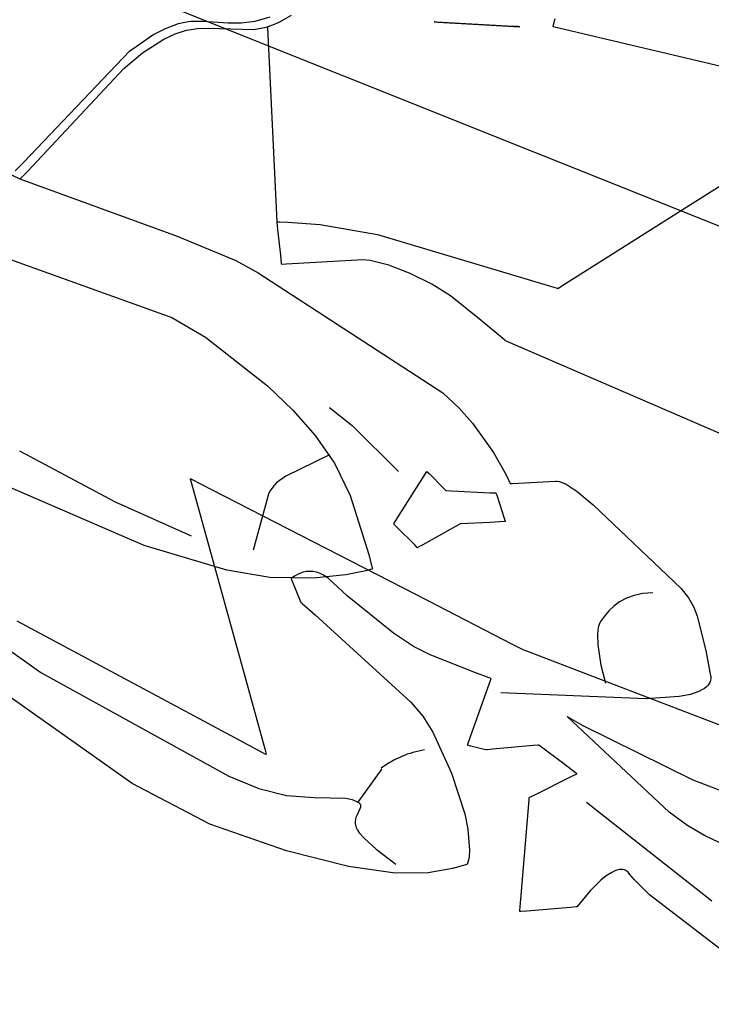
# Model space of a CAD drawing. Extents: x -3.81 to 3.8, y -2.54 to 5.19.
# Tile 65 of 93: x 0.68 to 1.11, y -0.49 to 0.12. Entities that reach past the tile are written whole.
import ezdxf

# ---------------------------------------------------------------- set-up
doc = ezdxf.new("R2010")
doc.units = 0

msp = doc.modelspace()

# ---------------------------------------------------------------- linework, layer by layer
at = {"layer": 'Layer 1', "color": 7, "linetype": 'CONTINUOUS'}
for p, q in [((0.704331, 0.155883), (1.125876, -0.01273)), ((0.840246, 0.118822), (0.847873, 0.123235)), ((0.769439, 0.114943), (0.77747, 0.117962)), ((0.77747, 0.117962), (0.781418, 0.118887)), ((0.781418, 0.118887), (0.785296, 0.119411)), ((0.785296, 0.119411), (0.792935, 0.119564)), ((0.792935, 0.119564), (0.80839, 0.118434)), ((0.80839, 0.118434), (0.816574, 0.118376)), ((0.816574, 0.118376), (0.825307, 0.119473)), ((0.825307, 0.119473), (0.834636, 0.122263)), ((0.83212, 0.115768), (0.83623, 0.117089)), ((0.83623, 0.117089), (0.840246, 0.118822)), ((0.936829, 0.118946), (0.936638, 0.118957)), ((0.936638, 0.118957), (0.936638, 0.118957)), ((0.936638, 0.118957), (0.936638, 0.118957)), ((0.936638, 0.118957), (0.936638, 0.118957)), ((0.936638, 0.118957), (0.936638, 0.118957)), ((0.936638, 0.118957), (0.936638, 0.118957)), ((0.936638, 0.118957), (0.936638, 0.118957)), ((0.936638, 0.118957), (0.936638, 0.118957)), ((0.936638, 0.118957), (0.936638, 0.118957)), ((0.936638, 0.118957), (0.936638, 0.118957)), ((0.936638, 0.118957), (0.936638, 0.118957)), ((0.936638, 0.118957), (0.936638, 0.118957)), ((0.936638, 0.118957), (0.936639, 0.118957)), ((0.936639, 0.118957), (0.936647, 0.118956)), ((0.936647, 0.118956), (0.936688, 0.118954)), ((0.936688, 0.118954), (0.936868, 0.118944)), ((0.938249, 0.118867), (0.936829, 0.118946)), ((0.936868, 0.118944), (0.938768, 0.118838)), ((0.982191, 0.116428), (0.938249, 0.118867)), ((0.938768, 0.118838), (0.989969, 0.115996)), ((1.010764, 0.116215), (1.011007, 0.117168)), ((1.011007, 0.117168), (1.012028, 0.121198)), ((0.746946, 0.100703), (0.761548, 0.110889)), ((0.761548, 0.110889), (0.769439, 0.114943)), ((0.768424, 0.108196), (0.775444, 0.111484)), ((0.775444, 0.111484), (0.782513, 0.113878)), ((0.782513, 0.113878), (0.789382, 0.114999)), ((0.789382, 0.114999), (0.796114, 0.115138)), ((0.796114, 0.115138), (0.824187, 0.114252)), ((0.824187, 0.114252), (0.83212, 0.115768)), ((0.832941, 0.115996), (0.832941, 0.115996)), ((0.832941, 0.115996), (0.832941, 0.115996)), ((0.832941, 0.115996), (0.832941, 0.115996)), ((0.832941, 0.115996), (0.832941, 0.115996)), ((0.832941, 0.115996), (0.832941, 0.115996)), ((0.832941, 0.115996), (0.832941, 0.115996)), ((0.832941, 0.115996), (0.832941, 0.115995)), ((0.832941, 0.115995), (0.832941, 0.115994)), ((0.832941, 0.115994), (0.832942, 0.115975)), ((0.832942, 0.115975), (0.832947, 0.115881)), ((0.832947, 0.115881), (0.832966, 0.115473)), ((0.832966, 0.115473), (0.833178, 0.111144)), ((0.833178, 0.111144), (0.838866, -0.005476)), ((0.989074, 0.116046), (0.982191, 0.116428)), ((0.989768, 0.116007), (0.989074, 0.116046)), ((0.989931, 0.115998), (0.989768, 0.116007)), ((0.989964, 0.115996), (0.989931, 0.115998)), ((0.989967, 0.115996), (0.989964, 0.115996)), ((0.989968, 0.115996), (0.989967, 0.115996)), ((0.989969, 0.115996), (0.989968, 0.115996)), ((0.989968, 0.115996), (0.989968, 0.115996)), ((0.989968, 0.115996), (0.989968, 0.115996)), ((0.989969, 0.115996), (0.989969, 0.115996)), ((0.989969, 0.115996), (0.989969, 0.115996)), ((0.989969, 0.115996), (0.989969, 0.115996)), ((1.010709, 0.115998), (1.01071, 0.116002)), ((1.010709, 0.115996), (1.010709, 0.115998)), ((1.167153, 0.079019), (1.010709, 0.115996)), ((1.010709, 0.115996), (1.010709, 0.115996)), ((1.010709, 0.115996), (1.010709, 0.115996)), ((1.010709, 0.115996), (1.010709, 0.115996)), ((1.010709, 0.115996), (1.010709, 0.115996)), ((1.010709, 0.115996), (1.010709, 0.115996)), ((1.01071, 0.116002), (1.010715, 0.11602)), ((1.010715, 0.11602), (1.010764, 0.116215)), ((0.755109, 0.099751), (0.768424, 0.108196)), ((0.680991, 0.031479), (0.746946, 0.100703)), ((0.7436, 0.089933), (0.755109, 0.099751)), ((0.683474, 0.025806), (0.7436, 0.089933)), ((0.572583, 0.0718), (0.678874, 0.021185)), ((0.675767, 0.026225), (0.680991, 0.031479)), ((0.679337, 0.021649), (0.683474, 0.025806)), ((1.029724, -0.036791), (1.131484, 0.027654)), ((0.678874, 0.021185), (0.678875, 0.021186)), ((0.678874, 0.021185), (0.77665, -0.014366)), ((0.678874, 0.021185), (0.678874, 0.021185)), ((0.678874, 0.021185), (0.678874, 0.021185)), ((0.678874, 0.021185), (0.678874, 0.021185)), ((0.678875, 0.021186), (0.678876, 0.021187)), ((0.678876, 0.021187), (0.678884, 0.021195)), ((0.678884, 0.021195), (0.67896, 0.021271)), ((0.67896, 0.021271), (0.679337, 0.021649)), ((0.838866, -0.005478), (0.838866, -0.005476)), ((0.838866, -0.005476), (0.838866, -0.005476)), ((0.838866, -0.005476), (0.838866, -0.005476)), ((0.838866, -0.005476), (0.838866, -0.005476)), ((0.838866, -0.005476), (0.838867, -0.005476)), ((0.838894, -0.005731), (0.838866, -0.005478)), ((0.838867, -0.005476), (0.838868, -0.005476)), ((0.838868, -0.005476), (0.838874, -0.005476)), ((0.838874, -0.005476), (0.838897, -0.005476)), ((0.839397, -0.010258), (0.838894, -0.005731)), ((0.838897, -0.005476), (0.839144, -0.005478)), ((0.839144, -0.005478), (0.840361, -0.005495)), ((0.840361, -0.005495), (0.845538, -0.005663)), ((0.845538, -0.005663), (0.865673, -0.007128)), ((0.841168, -0.026211), (0.839397, -0.010258)), ((0.865673, -0.007128), (0.901511, -0.013338)), ((0.77665, -0.014366), (0.813312, -0.029549)), ((0.901511, -0.013338), (1.013324, -0.04684)), ((0.662933, -0.025406), (0.773498, -0.065056)), ((0.813312, -0.029549), (0.827061, -0.03728)), ((0.841755, -0.031498), (0.841168, -0.026211)), ((0.892515, -0.02918), (0.844483, -0.031941)), ((0.896944, -0.02963), (0.892515, -0.02918)), ((0.908419, -0.032576), (0.896944, -0.02963)), ((0.841813, -0.03202), (0.841755, -0.031498)), ((0.841825, -0.032129), (0.841813, -0.03202)), ((0.841826, -0.032139), (0.841825, -0.032129)), ((0.841827, -0.032141), (0.841826, -0.032139)), ((0.841827, -0.032142), (0.841827, -0.032141)), ((0.841828, -0.032142), (0.841827, -0.032142)), ((0.841827, -0.032142), (0.841827, -0.032142)), ((0.841827, -0.032142), (0.841827, -0.032142)), ((0.841827, -0.032142), (0.841827, -0.032142)), ((0.841831, -0.032141), (0.841828, -0.032142)), ((0.841846, -0.03214), (0.841831, -0.032141)), ((0.841904, -0.032136), (0.841846, -0.03214)), ((0.842138, -0.032118), (0.841904, -0.032136)), ((0.844483, -0.031941), (0.842138, -0.032118)), ((0.921817, -0.037681), (0.908419, -0.032576)), ((0.827061, -0.03728), (0.942055, -0.112092)), ((0.935263, -0.044262), (0.921817, -0.037681)), ((1.016832, -0.044956), (1.029724, -0.036791)), ((0.946879, -0.051638), (0.935263, -0.044262)), ((1.013324, -0.04684), (1.013588, -0.046928)), ((1.013588, -0.046928), (1.013653, -0.04695)), ((1.013653, -0.04695), (1.013669, -0.046955)), ((1.013669, -0.046955), (1.013673, -0.046956)), ((1.013673, -0.046956), (1.013673, -0.046957)), ((1.013673, -0.046957), (1.013674, -0.046956)), ((1.013673, -0.046957), (1.013673, -0.046957)), ((1.013674, -0.046956), (1.013677, -0.046954)), ((1.013677, -0.046954), (1.013693, -0.046944)), ((1.013693, -0.046944), (1.013758, -0.046903)), ((1.013758, -0.046903), (1.014026, -0.046733)), ((1.014026, -0.046733), (1.016832, -0.044956)), ((0.965942, -0.067043), (0.946879, -0.051638)), ((0.773498, -0.065056), (0.794347, -0.077385)), ((0.979387, -0.078137), (0.965942, -0.067043)), ((0.794347, -0.077385), (0.832904, -0.107562)), ((0.980761, -0.07928), (0.979387, -0.078137)), ((0.981048, -0.079518), (0.980761, -0.07928)), ((0.981074, -0.07954), (0.981048, -0.079518)), ((0.981081, -0.079546), (0.981074, -0.07954)), ((0.981082, -0.079547), (0.981081, -0.079546)), ((0.981083, -0.079547), (0.981082, -0.079547)), ((0.981083, -0.079547), (0.981083, -0.079547)), ((1.184023, -0.167503), (0.981083, -0.079547)), ((0.832904, -0.107562), (0.848802, -0.122686)), ((0.942055, -0.112092), (0.952127, -0.121254)), ((0.871457, -0.121028), (0.885668, -0.132275)), ((0.952127, -0.121254), (0.960607, -0.130836)), ((0.848802, -0.122686), (0.862679, -0.138554)), ((0.885668, -0.132275), (0.914417, -0.161024)), ((0.960607, -0.130836), (0.973627, -0.14919)), ((0.862679, -0.138554), (0.874685, -0.155846)), ((0.678504, -0.148061), (0.738038, -0.179771)), ((0.871457, -0.150654), (0.844423, -0.163986)), ((0.973627, -0.14919), (0.981439, -0.162987)), ((0.874685, -0.155846), (0.884346, -0.175987)), ((0.784796, -0.165469), (0.784795, -0.165469)), ((0.784795, -0.165469), (0.784795, -0.165469)), ((0.784795, -0.165469), (0.784795, -0.165469)), ((0.784795, -0.165469), (0.784795, -0.165469)), ((0.784795, -0.165469), (0.784795, -0.165469)), ((0.784795, -0.165469), (0.784796, -0.16547)), ((0.784797, -0.165469), (0.784796, -0.165469)), ((0.784796, -0.16547), (0.784797, -0.165476)), ((0.785437, -0.165799), (0.784797, -0.165469)), ((0.784797, -0.165476), (0.784803, -0.165498)), ((0.784803, -0.165498), (0.784869, -0.165736)), ((0.844423, -0.163986), (0.840181, -0.166799)), ((0.913827, -0.189889), (0.932193, -0.161024)), ((0.932193, -0.161024), (0.932193, -0.161024)), ((0.932193, -0.161024), (0.932193, -0.161024)), ((0.932193, -0.161024), (0.932193, -0.161024)), ((0.932193, -0.161024), (0.932193, -0.161024)), ((0.932193, -0.161024), (0.932193, -0.161024)), ((0.932193, -0.161024), (0.932194, -0.161024)), ((0.932194, -0.161024), (0.932196, -0.161026)), ((0.932196, -0.161026), (0.932218, -0.161049)), ((0.932218, -0.161049), (0.932327, -0.161157)), ((0.932327, -0.161157), (0.933494, -0.162325)), ((0.933494, -0.162325), (0.942568, -0.171399)), ((0.981439, -0.162987), (0.984043, -0.168429)), ((0.756081, -0.206997), (0.667024, -0.168429)), ((0.784869, -0.165736), (0.78519, -0.166901)), ((0.78519, -0.166901), (0.788707, -0.179648)), ((0.798258, -0.172392), (0.785437, -0.165799)), ((0.835565, -0.171473), (0.834475, -0.173257)), ((0.836877, -0.16982), (0.835565, -0.171473)), ((0.838414, -0.16827), (0.836877, -0.16982)), ((0.840181, -0.166799), (0.838414, -0.16827)), ((0.942568, -0.171399), (0.943842, -0.172673)), ((0.984043, -0.168429), (0.984043, -0.168429)), ((0.984043, -0.168429), (0.984043, -0.168429)), ((0.984043, -0.168429), (0.984043, -0.168429)), ((0.984043, -0.168429), (0.984043, -0.168429)), ((0.984043, -0.168429), (0.984043, -0.168429)), ((0.984043, -0.168429), (0.984043, -0.168429)), ((0.984043, -0.168429), (0.984043, -0.168429)), ((0.984043, -0.168429), (0.984044, -0.168429)), ((0.984044, -0.168429), (0.984048, -0.168429)), ((0.984048, -0.168429), (0.98407, -0.168428)), ((0.98407, -0.168428), (0.984165, -0.168423)), ((0.984165, -0.168423), (0.985167, -0.16837)), ((0.985167, -0.16837), (1.012189, -0.166949)), ((1.012189, -0.166949), (1.012189, -0.166949)), ((1.012189, -0.166949), (1.012189, -0.166949)), ((1.012189, -0.166949), (1.012189, -0.166949)), ((1.012189, -0.166949), (1.012189, -0.166949)), ((1.012189, -0.166949), (1.012189, -0.166949)), ((1.012189, -0.166949), (1.012189, -0.166949)), ((1.012189, -0.166949), (1.012189, -0.166949)), ((1.012189, -0.166949), (1.01219, -0.166949)), ((1.01219, -0.166949), (1.012193, -0.166948)), ((1.012193, -0.166948), (1.012204, -0.166946)), ((1.012204, -0.166946), (1.012248, -0.16694)), ((1.012248, -0.16694), (1.012428, -0.166928)), ((1.012428, -0.166928), (1.013172, -0.166966)), ((1.013172, -0.166966), (1.014458, -0.167217)), ((1.014458, -0.167217), (1.016325, -0.167832)), ((1.016325, -0.167832), (1.018811, -0.168965)), ((1.018811, -0.168965), (1.025791, -0.173394)), ((0.932874, -0.241623), (0.798258, -0.172392)), ((0.832941, -0.177319), (0.824051, -0.209909)), ((0.833602, -0.175197), (0.832941, -0.177319)), ((0.834475, -0.173257), (0.833602, -0.175197)), ((0.884346, -0.175987), (0.896013, -0.212598)), ((0.943842, -0.172673), (0.944042, -0.172873)), ((0.944042, -0.172873), (0.944043, -0.172874)), ((0.944043, -0.172874), (0.944043, -0.172874)), ((0.944043, -0.172874), (0.944043, -0.172874)), ((0.944043, -0.172874), (0.944043, -0.172874)), ((0.944043, -0.172874), (0.944043, -0.172874)), ((0.944043, -0.172874), (0.944043, -0.172874)), ((0.944043, -0.172874), (0.944043, -0.172874)), ((0.944043, -0.172874), (0.944043, -0.172874)), ((0.944043, -0.172874), (0.944043, -0.172874)), ((0.944043, -0.172874), (0.944044, -0.172874)), ((0.944044, -0.172874), (0.944045, -0.172874)), ((0.944045, -0.172874), (0.944051, -0.172874)), ((0.944051, -0.172874), (0.944109, -0.172877)), ((0.944109, -0.172877), (0.944395, -0.172891)), ((0.944395, -0.172891), (0.947461, -0.173037)), ((0.947461, -0.173037), (0.971282, -0.17417)), ((0.971282, -0.17417), (0.974626, -0.174329)), ((0.974626, -0.174329), (0.975151, -0.174354)), ((0.975151, -0.174354), (0.975153, -0.174354)), ((0.975153, -0.174354), (0.975154, -0.174354)), ((0.975154, -0.174354), (0.975154, -0.174354)), ((0.975154, -0.174354), (0.975154, -0.174354)), ((0.975154, -0.174354), (0.975154, -0.174354)), ((0.975154, -0.174354), (0.975154, -0.174354)), ((0.975154, -0.174354), (0.975154, -0.174354)), ((0.975154, -0.174354), (0.975154, -0.174354)), ((0.975154, -0.174354), (0.975154, -0.174354)), ((0.975154, -0.174354), (0.975154, -0.174355)), ((0.975154, -0.174355), (0.975154, -0.174355)), ((0.975154, -0.174355), (0.975157, -0.174364)), ((0.975157, -0.174364), (0.975171, -0.174406)), ((0.975171, -0.174406), (0.97523, -0.174584)), ((0.97523, -0.174584), (0.975831, -0.176387)), ((0.975831, -0.176387), (0.980372, -0.190003)), ((1.025791, -0.173394), (1.035703, -0.181726)), ((0.738038, -0.179771), (0.785535, -0.20102)), ((0.788707, -0.179648), (0.82, -0.293083)), ((1.035703, -0.181726), (1.090281, -0.233563)), ((0.911725, -0.193193), (0.913827, -0.189889)), ((0.980372, -0.190003), (0.980993, -0.191866)), ((0.911457, -0.193614), (0.911458, -0.193612)), ((0.91168, -0.193838), (0.911457, -0.193614)), ((0.911457, -0.193614), (0.911457, -0.193614)), ((0.911457, -0.193614), (0.911457, -0.193614)), ((0.911457, -0.193614), (0.911457, -0.193614)), ((0.911457, -0.193614), (0.911457, -0.193614)), ((0.911457, -0.193614), (0.911457, -0.193614)), ((0.911457, -0.193614), (0.911457, -0.193614)), ((0.911457, -0.193614), (0.911457, -0.193614)), ((0.911457, -0.193614), (0.911457, -0.193614)), ((0.911457, -0.193614), (0.911457, -0.193614)), ((0.911458, -0.193612), (0.911468, -0.193597)), ((0.911468, -0.193597), (0.911517, -0.19352)), ((0.911517, -0.19352), (0.911725, -0.193193)), ((0.913232, -0.19539), (0.91168, -0.193838)), ((0.924575, -0.206736), (0.913232, -0.19539)), ((0.950004, -0.195242), (0.929586, -0.206585)), ((0.952632, -0.193781), (0.950004, -0.195242)), ((0.952877, -0.193646), (0.952632, -0.193781)), ((0.952927, -0.193618), (0.952877, -0.193646)), ((0.952932, -0.193615), (0.952927, -0.193618)), ((0.952933, -0.193614), (0.952932, -0.193615)), ((0.952934, -0.193614), (0.952933, -0.193614)), ((0.952933, -0.193614), (0.952933, -0.193614)), ((0.952933, -0.193614), (0.952933, -0.193614)), ((0.952933, -0.193614), (0.952933, -0.193614)), ((0.952933, -0.193614), (0.952933, -0.193614)), ((0.952933, -0.193614), (0.952933, -0.193614)), ((0.952933, -0.193614), (0.952933, -0.193614)), ((0.952933, -0.193614), (0.952933, -0.193614)), ((0.952933, -0.193614), (0.952933, -0.193614)), ((0.952933, -0.193614), (0.952933, -0.193614)), ((0.952938, -0.193614), (0.952934, -0.193614)), ((0.952956, -0.193613), (0.952938, -0.193614)), ((0.953032, -0.193609), (0.952956, -0.193613)), ((0.971498, -0.192638), (0.953032, -0.193609)), ((0.980213, -0.19218), (0.971498, -0.192638)), ((0.98099, -0.192139), (0.980213, -0.19218)), ((0.981062, -0.192135), (0.98099, -0.192139)), ((0.980993, -0.191866), (0.981083, -0.192134)), ((0.981079, -0.192134), (0.981062, -0.192135)), ((0.981082, -0.192134), (0.981079, -0.192134)), ((0.981083, -0.192134), (0.981082, -0.192134)), ((0.981083, -0.192134), (0.981083, -0.192134)), ((0.981083, -0.192134), (0.981083, -0.192134)), ((0.981083, -0.192134), (0.981083, -0.192134)), ((0.981083, -0.192134), (0.981083, -0.192134)), ((0.981083, -0.192134), (0.981083, -0.192134)), ((0.981083, -0.192134), (0.981083, -0.192134)), ((0.981083, -0.192134), (0.981083, -0.192134)), ((0.981083, -0.192134), (0.981083, -0.192134)), ((0.807613, -0.222409), (0.756081, -0.206997)), ((0.926076, -0.208238), (0.924575, -0.206736)), ((0.926225, -0.208386), (0.926076, -0.208238)), ((0.92626, -0.208421), (0.926225, -0.208386)), ((0.926267, -0.208428), (0.92626, -0.208421)), ((0.926268, -0.208429), (0.926267, -0.208428)), ((0.92627, -0.208428), (0.926268, -0.208429)), ((0.926268, -0.208429), (0.926268, -0.208429)), ((0.926268, -0.208429), (0.926268, -0.208429)), ((0.926268, -0.208429), (0.926268, -0.208429)), ((0.926268, -0.208429), (0.926268, -0.208429)), ((0.926268, -0.208429), (0.926268, -0.208429)), ((0.926268, -0.208429), (0.926268, -0.208429)), ((0.926268, -0.208429), (0.926268, -0.208429)), ((0.926268, -0.208429), (0.926268, -0.208429)), ((0.926268, -0.208429), (0.926268, -0.208429)), ((0.92672, -0.208178), (0.92627, -0.208428)), ((0.929586, -0.206585), (0.92672, -0.208178)), ((0.896013, -0.212598), (0.898018, -0.221254)), ((0.834433, -0.227048), (0.807613, -0.222409)), ((0.849726, -0.226139), (0.848264, -0.22723)), ((0.852078, -0.224813), (0.849726, -0.226139)), ((0.853552, -0.2242), (0.852078, -0.224813)), ((0.855209, -0.22369), (0.853552, -0.2242)), ((0.857035, -0.223338), (0.855209, -0.22369)), ((0.859019, -0.223198), (0.857035, -0.223338)), ((0.861149, -0.223323), (0.859019, -0.223198)), ((0.863412, -0.223767), (0.861149, -0.223323)), ((0.881664, -0.225292), (0.861312, -0.22733)), ((0.865795, -0.224583), (0.863412, -0.223767)), ((0.868286, -0.225825), (0.865795, -0.224583)), ((0.870874, -0.227546), (0.868286, -0.225825)), ((0.894072, -0.222877), (0.881664, -0.225292)), ((0.897166, -0.222052), (0.894072, -0.222877)), ((0.897913, -0.221827), (0.897166, -0.222052)), ((0.898084, -0.221772), (0.897913, -0.221827)), ((0.898018, -0.221254), (0.89812, -0.221752)), ((0.898118, -0.221761), (0.898084, -0.221772)), ((0.898121, -0.22176), (0.898118, -0.221761)), ((0.89812, -0.221752), (0.898122, -0.22176)), ((0.898122, -0.22176), (0.898121, -0.22176)), ((0.898122, -0.22176), (0.898122, -0.22176)), ((0.898122, -0.22176), (0.898122, -0.22176)), ((0.898122, -0.22176), (0.898122, -0.22176)), ((0.898122, -0.22176), (0.898122, -0.22176)), ((0.898122, -0.22176), (0.898122, -0.22176)), ((0.898122, -0.22176), (0.898122, -0.22176)), ((0.898122, -0.22176), (0.898122, -0.22176)), ((0.898122, -0.22176), (0.898122, -0.22176)), ((0.861312, -0.22733), (0.834433, -0.227048)), ((0.848264, -0.22723), (0.847756, -0.227685)), ((0.847756, -0.227685), (0.847756, -0.227685)), ((0.847756, -0.227685), (0.847756, -0.227685)), ((0.847756, -0.227685), (0.847756, -0.227685)), ((0.847756, -0.227685), (0.847756, -0.227685)), ((0.847756, -0.227685), (0.847756, -0.227685)), ((0.847756, -0.227685), (0.847756, -0.227685)), ((0.847756, -0.227685), (0.847756, -0.227685)), ((0.847756, -0.227685), (0.847756, -0.227685)), ((0.847756, -0.227685), (0.847757, -0.227688)), ((0.847757, -0.227688), (0.847762, -0.227699)), ((0.847762, -0.227699), (0.847781, -0.227749)), ((0.847781, -0.227749), (0.847993, -0.228277)), ((0.847993, -0.228277), (0.853681, -0.2425)), ((0.882575, -0.23835), (0.870874, -0.227546)), ((0.618285, -0.234417), (0.691838, -0.286186)), ((0.911347, -0.261599), (0.882575, -0.23835)), ((1.061169, -0.238103), (1.056366, -0.239856)), ((1.066667, -0.236974), (1.061169, -0.238103)), ((1.072929, -0.236575), (1.066667, -0.236974)), ((1.090281, -0.233563), (1.094986, -0.239661)), ((0.853681, -0.2425), (0.853681, -0.2425)), ((0.853681, -0.2425), (0.853681, -0.2425)), ((0.853681, -0.2425), (0.853681, -0.2425)), ((0.853681, -0.2425), (0.853681, -0.2425)), ((0.853681, -0.2425), (0.853682, -0.242501)), ((0.853682, -0.242501), (0.853686, -0.242504)), ((0.853686, -0.242504), (0.8537, -0.242516)), ((0.8537, -0.242516), (0.853853, -0.242648)), ((0.853853, -0.242648), (0.854597, -0.243286)), ((0.854597, -0.243286), (0.862558, -0.25017)), ((0.985535, -0.268706), (0.932874, -0.241623)), ((1.048566, -0.244821), (1.04543, -0.247824)), ((1.052188, -0.24213), (1.048566, -0.244821)), ((1.056366, -0.239856), (1.052188, -0.24213)), ((1.094986, -0.239661), (1.098394, -0.245473)), ((0.862558, -0.25017), (0.922213, -0.304534)), ((1.042711, -0.251035), (1.040339, -0.25435)), ((1.04543, -0.247824), (1.042711, -0.251035)), ((1.098394, -0.245473), (1.100424, -0.251003)), ((1.100424, -0.251003), (1.105866, -0.272418)), ((0.784764, -0.311898), (0.677064, -0.2542)), ((1.039042, -0.257356), (1.038554, -0.259844)), ((1.039395, -0.256248), (1.039042, -0.257356)), ((1.039825, -0.255243), (1.039395, -0.256248)), ((1.040339, -0.25435), (1.039825, -0.255243)), ((0.923856, -0.269974), (0.911347, -0.261599)), ((1.038554, -0.259844), (1.038327, -0.262634)), ((1.038327, -0.262634), (1.038514, -0.268823)), ((0.990921, -0.271476), (0.985535, -0.268706)), ((1.038514, -0.268823), (1.040487, -0.281574)), ((0.934181, -0.275083), (0.923856, -0.269974)), ((0.961964, -0.28611), (0.934181, -0.275083)), ((0.992051, -0.272057), (0.990921, -0.271476)), ((0.992158, -0.272112), (0.992051, -0.272057)), ((0.992185, -0.272126), (0.992158, -0.272112)), ((0.992191, -0.272129), (0.992185, -0.272126)), ((0.992193, -0.27213), (0.992191, -0.272129)), ((0.992194, -0.272131), (0.992193, -0.27213)), ((0.992193, -0.27213), (0.992193, -0.27213)), ((0.992193, -0.27213), (0.992193, -0.27213)), ((0.992193, -0.27213), (0.992193, -0.27213)), ((0.992193, -0.27213), (0.992193, -0.27213)), ((0.9922, -0.272133), (0.992194, -0.272131)), ((0.994313, -0.272941), (0.9922, -0.272133)), ((1.036468, -0.28907), (0.994313, -0.272941)), ((1.105866, -0.272418), (1.108324, -0.285899)), ((1.040487, -0.281574), (1.043299, -0.292866)), ((0.691838, -0.286186), (0.808804, -0.35077)), ((0.970978, -0.289461), (0.961964, -0.28611)), ((1.108324, -0.285899), (1.108472, -0.286884)), ((1.108472, -0.286884), (1.10848, -0.28694)), ((1.10848, -0.28694), (1.10848, -0.286941)), ((1.10848, -0.286941), (1.10848, -0.286941)), ((1.10848, -0.286941), (1.10848, -0.286941)), ((1.10848, -0.286941), (1.108481, -0.286942)), ((1.108481, -0.286942), (1.108482, -0.286945)), ((1.108482, -0.286945), (1.10849, -0.286961)), ((1.10849, -0.286961), (1.108563, -0.287133)), ((1.108563, -0.287133), (1.108809, -0.287946)), ((1.108809, -0.287946), (1.108914, -0.288554)), ((0.82, -0.293083), (0.831206, -0.333704)), ((0.959072, -0.326644), (0.972193, -0.289906)), ((0.971919, -0.289806), (0.970978, -0.289461)), ((0.972142, -0.289887), (0.971919, -0.289806)), ((0.972187, -0.289903), (0.972142, -0.289887)), ((0.972191, -0.289905), (0.972187, -0.289903)), ((0.972193, -0.289905), (0.972191, -0.289905)), ((0.972193, -0.289906), (0.972193, -0.289905)), ((0.972193, -0.289905), (0.972193, -0.289905)), ((0.972193, -0.289906), (0.972193, -0.289906)), ((0.972193, -0.289906), (0.972193, -0.289906)), ((0.972193, -0.289906), (0.972193, -0.289906)), ((0.972193, -0.289906), (0.972193, -0.289906)), ((1.478805, -0.458311), (1.036468, -0.28907)), ((1.1072, -0.293963), (1.106212, -0.295002)), ((1.107932, -0.292935), (1.1072, -0.293963)), ((1.108441, -0.291936), (1.107932, -0.292935)), ((1.10876, -0.290981), (1.108441, -0.291936)), ((1.108923, -0.290088), (1.10876, -0.290981)), ((1.108914, -0.288554), (1.108963, -0.289274)), ((1.108963, -0.289274), (1.108923, -0.290088)), ((0.748639, -0.355276), (0.664695, -0.295881)), ((1.068617, -0.302541), (0.978118, -0.298795)), ((1.096253, -0.299787), (1.089306, -0.301197)), ((1.101373, -0.298022), (1.096253, -0.299787)), ((1.103332, -0.297049), (1.101373, -0.298022)), ((1.104933, -0.296037), (1.103332, -0.297049)), ((1.106212, -0.295002), (1.104933, -0.296037)), ((0.922213, -0.304534), (0.929719, -0.313279)), ((1.089306, -0.301197), (1.068617, -0.302541)), ((0.826882, -0.334462), (0.784764, -0.311898)), ((0.929719, -0.313279), (0.935789, -0.323286)), ((1.019598, -0.313606), (1.019598, -0.313606)), ((1.019598, -0.313606), (1.019598, -0.313606)), ((1.019598, -0.313606), (1.019598, -0.313606)), ((1.019598, -0.313606), (1.019599, -0.313606)), ((1.082979, -0.373185), (1.019598, -0.313606)), ((1.019599, -0.313606), (1.0196, -0.313607)), ((1.0196, -0.313607), (1.019603, -0.313609)), ((1.019603, -0.313609), (1.019619, -0.313619)), ((1.019619, -0.313619), (1.019783, -0.313717)), ((1.019783, -0.313717), (1.020583, -0.314192)), ((1.020583, -0.314192), (1.029248, -0.319215)), ((0.935789, -0.323286), (0.947407, -0.348889)), ((1.029248, -0.319215), (1.097778, -0.352963)), ((0.957421, -0.331266), (0.95757, -0.330849)), ((0.95757, -0.330849), (0.959072, -0.326644)), ((0.831187, -0.336768), (0.826882, -0.334462)), ((0.832088, -0.337251), (0.831187, -0.336768)), ((0.831206, -0.333704), (0.832115, -0.337001)), ((0.832115, -0.337001), (0.832188, -0.337266)), ((0.957378, -0.331385), (0.957379, -0.331383)), ((0.957378, -0.331386), (0.957378, -0.331385)), ((0.957557, -0.33143), (0.957378, -0.331386)), ((0.957378, -0.331386), (0.957378, -0.331386)), ((0.957378, -0.331386), (0.957378, -0.331386)), ((0.957378, -0.331386), (0.957378, -0.331386)), ((0.957378, -0.331386), (0.957378, -0.331386)), ((0.957378, -0.331386), (0.957378, -0.331386)), ((0.957378, -0.331386), (0.957378, -0.331386)), ((0.957378, -0.331386), (0.957378, -0.331386)), ((0.957378, -0.331386), (0.957378, -0.331386)), ((0.957379, -0.331383), (0.957386, -0.331364)), ((0.957386, -0.331364), (0.957421, -0.331266)), ((0.958798, -0.331741), (0.957557, -0.33143)), ((0.967874, -0.334008), (0.958798, -0.331741)), ((0.969075, -0.334308), (0.967874, -0.334008)), ((0.969194, -0.334338), (0.969075, -0.334308)), ((0.969222, -0.334345), (0.969194, -0.334338)), ((0.969228, -0.334346), (0.969222, -0.334345)), ((0.969231, -0.334346), (0.969228, -0.334346)), ((0.969228, -0.334346), (0.969228, -0.334346)), ((0.969228, -0.334346), (0.969228, -0.334346)), ((0.969228, -0.334346), (0.969228, -0.334346)), ((0.969228, -0.334346), (0.969228, -0.334346)), ((0.969228, -0.334346), (0.969228, -0.334346)), ((0.969228, -0.334346), (0.969228, -0.334346)), ((0.969228, -0.334346), (0.969228, -0.334346)), ((0.969228, -0.334346), (0.969228, -0.334346)), ((0.969228, -0.334346), (0.969228, -0.334346)), ((0.969228, -0.334346), (0.969228, -0.334346)), ((0.969781, -0.334296), (0.969231, -0.334346)), ((0.973285, -0.333978), (0.969781, -0.334296)), ((0.998239, -0.331711), (0.973285, -0.333978)), ((1.001451, -0.331419), (0.998239, -0.331711)), ((1.00175, -0.331392), (1.001451, -0.331419)), ((1.001811, -0.331387), (1.00175, -0.331392)), ((1.001817, -0.331386), (1.001811, -0.331387)), ((1.001818, -0.331386), (1.001817, -0.331386)), ((1.001819, -0.331386), (1.001818, -0.331386)), ((1.00182, -0.331386), (1.001819, -0.331386)), ((1.001819, -0.331386), (1.001819, -0.331386)), ((1.001819, -0.331386), (1.001819, -0.331386)), ((1.001819, -0.331386), (1.001819, -0.331386)), ((1.001819, -0.331386), (1.001819, -0.331386)), ((1.001819, -0.331386), (1.001819, -0.331386)), ((1.001819, -0.331386), (1.001819, -0.331386)), ((1.001819, -0.331386), (1.001819, -0.331386)), ((1.001819, -0.331386), (1.001819, -0.331386)), ((1.001823, -0.331389), (1.00182, -0.331386)), ((1.001838, -0.3314), (1.001823, -0.331389)), ((1.001902, -0.331448), (1.001838, -0.3314)), ((1.017452, -0.343109), (1.001902, -0.331448)), ((0.832173, -0.337296), (0.832088, -0.337251)), ((0.832194, -0.337308), (0.832173, -0.337296)), ((0.832188, -0.337266), (0.8322, -0.33731)), ((0.832199, -0.33731), (0.832194, -0.337308)), ((0.832201, -0.337311), (0.832199, -0.33731)), ((0.8322, -0.33731), (0.832201, -0.337311)), ((0.832201, -0.337311), (0.832201, -0.337311)), ((0.832201, -0.337311), (0.832201, -0.337311)), ((0.832201, -0.337311), (0.832201, -0.337311)), ((0.832201, -0.337311), (0.832201, -0.337311)), ((1.024791, -0.348612), (1.017452, -0.343109)), ((0.903456, -0.347025), (0.889232, -0.366937)), ((0.903983, -0.346286), (0.903456, -0.347025)), ((0.904033, -0.346217), (0.903983, -0.346286)), ((0.904045, -0.3462), (0.904033, -0.346217)), ((0.904047, -0.346197), (0.904045, -0.3462)), ((0.904047, -0.346197), (0.904047, -0.346197)), ((0.904047, -0.346197), (0.904047, -0.346197)), ((0.904047, -0.346197), (0.904047, -0.346197)), ((0.904047, -0.346197), (0.904047, -0.346197)), ((0.904047, -0.346197), (0.904047, -0.346197)), ((0.904047, -0.346197), (0.904047, -0.346197)), ((0.904047, -0.346197), (0.904047, -0.346197)), ((0.904047, -0.346197), (0.904047, -0.346197)), ((0.947407, -0.348889), (0.955721, -0.374123)), ((1.021973, -0.350937), (1.025077, -0.349385)), ((1.025445, -0.349103), (1.024791, -0.348612)), ((1.025077, -0.349385), (1.025524, -0.349161)), ((1.025506, -0.349148), (1.025445, -0.349103)), ((1.02552, -0.349159), (1.025506, -0.349148)), ((1.025523, -0.349161), (1.02552, -0.349159)), ((1.025524, -0.349161), (1.025523, -0.349161)), ((1.025524, -0.349161), (1.025524, -0.349161)), ((1.025524, -0.349161), (1.025524, -0.349161)), ((1.025524, -0.349161), (1.025524, -0.349161)), ((1.025524, -0.349161), (1.025524, -0.349161)), ((1.025524, -0.349161), (1.025524, -0.349161)), ((1.025524, -0.349161), (1.025524, -0.349161)), ((1.025524, -0.349161), (1.025524, -0.349161)), ((1.025524, -0.349161), (1.025524, -0.349161)), ((0.79711, -0.380577), (0.748639, -0.355276)), ((0.808804, -0.35077), (0.827482, -0.358383)), ((0.999281, -0.362283), (1.021973, -0.350937)), ((1.097778, -0.352963), (1.181688, -0.385239)), ((0.827482, -0.358383), (0.844775, -0.362775)), ((0.844775, -0.362775), (0.861912, -0.363976)), ((0.861912, -0.363976), (0.881626, -0.364405)), ((0.881626, -0.364405), (0.883885, -0.364782)), ((0.883885, -0.364782), (0.885735, -0.365332)), ((0.885735, -0.365332), (0.887508, -0.36609)), ((0.887508, -0.36609), (0.889513, -0.367087)), ((0.889513, -0.367087), (0.889958, -0.367378)), ((0.889958, -0.367378), (0.890311, -0.367685)), ((0.890311, -0.367685), (0.890456, -0.367845)), ((0.890456, -0.367845), (0.89058, -0.368009)), ((0.995156, -0.372826), (0.995793, -0.365181)), ((0.995793, -0.365181), (0.995893, -0.363983)), ((0.995893, -0.363983), (0.995894, -0.363977)), ((0.995894, -0.363977), (0.995894, -0.363976)), ((0.995894, -0.363976), (0.995894, -0.363976)), ((0.995894, -0.363976), (0.995894, -0.363976)), ((0.995894, -0.363976), (0.995894, -0.363976)), ((0.995894, -0.363976), (0.995894, -0.363976)), ((0.995894, -0.363976), (0.995894, -0.363976)), ((0.995894, -0.363976), (0.995894, -0.363976)), ((0.995894, -0.363976), (0.995894, -0.363976)), ((0.995894, -0.363976), (0.995894, -0.363976)), ((0.995894, -0.363976), (0.995895, -0.363976)), ((0.995895, -0.363976), (0.99591, -0.363968)), ((0.99591, -0.363968), (0.995979, -0.363934)), ((0.995979, -0.363934), (0.996277, -0.363785)), ((0.996277, -0.363785), (0.999281, -0.362283)), ((1.031449, -0.366937), (1.109506, -0.428305)), ((0.890514, -0.370975), (0.888499, -0.375178)), ((0.890817, -0.370092), (0.890514, -0.370975)), ((0.89058, -0.368009), (0.890685, -0.368178)), ((0.890685, -0.368178), (0.890771, -0.36835)), ((0.890771, -0.36835), (0.890838, -0.368527)), ((0.890905, -0.369675), (0.890817, -0.370092)), ((0.890838, -0.368527), (0.890888, -0.368708)), ((0.890888, -0.368708), (0.890922, -0.368893)), ((0.890942, -0.369276), (0.890905, -0.369675)), ((0.890922, -0.368893), (0.890942, -0.369276)), ((0.990619, -0.427271), (0.995156, -0.372826)), ((1.094698, -0.381739), (1.082979, -0.373185)), ((0.887704, -0.377683), (0.887533, -0.379035)), ((0.887533, -0.379035), (0.887579, -0.380455)), ((0.888043, -0.376397), (0.887704, -0.377683)), ((0.888499, -0.375178), (0.888043, -0.376397)), ((0.955721, -0.374123), (0.957688, -0.383711)), ((0.84468, -0.397288), (0.79711, -0.380577)), ((0.887579, -0.380455), (0.887698, -0.381191)), ((0.887698, -0.381191), (0.88789, -0.381942)), ((0.88789, -0.381942), (0.888162, -0.382711)), ((0.888162, -0.382711), (0.888966, -0.384299)), ((0.888966, -0.384299), (0.890116, -0.385952)), ((0.890116, -0.385952), (0.893098, -0.389392)), ((0.957688, -0.383711), (0.958687, -0.396779)), ((1.104926, -0.387598), (1.094698, -0.381739)), ((0.893098, -0.389392), (0.900595, -0.396235)), ((1.127428, -0.398343), (1.104926, -0.387598)), ((0.883362, -0.406956), (0.84468, -0.397288)), ((0.900595, -0.396235), (0.912937, -0.405453)), ((0.958687, -0.396779), (0.958421, -0.400894)), ((0.957959, -0.403606), (0.957534, -0.405071)), ((0.958421, -0.400894), (0.957959, -0.403606)), ((0.912499, -0.411035), (0.883362, -0.406956)), ((0.933003, -0.410815), (0.912499, -0.411035)), ((0.948077, -0.40825), (0.933003, -0.410815)), ((0.956363, -0.405829), (0.948077, -0.40825)), ((0.957153, -0.40554), (0.956363, -0.405829)), ((0.957336, -0.405469), (0.957153, -0.40554)), ((0.957373, -0.405455), (0.957336, -0.405469)), ((0.957377, -0.405453), (0.957373, -0.405455)), ((0.957378, -0.405453), (0.957377, -0.405453)), ((0.957379, -0.405451), (0.957378, -0.405452)), ((0.957378, -0.405452), (0.957378, -0.405453)), ((0.957378, -0.405453), (0.957378, -0.405453)), ((0.957378, -0.405453), (0.957378, -0.405453)), ((0.957378, -0.405453), (0.957378, -0.405453)), ((0.957378, -0.405453), (0.957378, -0.405453)), ((0.957378, -0.405453), (0.957378, -0.405453)), ((0.957378, -0.405453), (0.957378, -0.405453)), ((0.957378, -0.405453), (0.957378, -0.405453)), ((0.957378, -0.405453), (0.957378, -0.405453)), ((0.957378, -0.405453), (0.957378, -0.405453)), ((0.957382, -0.405445), (0.957379, -0.405451)), ((0.957409, -0.405385), (0.957382, -0.405445)), ((0.957534, -0.405071), (0.957409, -0.405385)), ((1.047213, -0.410601), (1.043827, -0.412784)), ((1.048867, -0.409789), (1.047213, -0.410601)), ((1.050477, -0.4092), (1.048867, -0.409789)), ((1.052031, -0.40886), (1.050477, -0.4092)), ((1.052781, -0.408793), (1.052031, -0.40886)), ((1.053512, -0.408798), (1.052781, -0.408793)), ((1.054222, -0.40888), (1.053512, -0.408798)), ((1.05491, -0.409041), (1.054222, -0.40888)), ((1.055572, -0.409285), (1.05491, -0.409041)), ((1.056208, -0.409615), (1.055572, -0.409285)), ((1.056816, -0.410036), (1.056208, -0.409615)), ((1.057395, -0.410549), (1.056816, -0.410036)), ((1.058481, -0.41186), (1.057395, -0.410549)), ((1.04043, -0.415529), (1.03404, -0.421831)), ((1.043827, -0.412784), (1.04043, -0.415529)), ((1.061402, -0.415255), (1.058481, -0.41186)), ((1.070752, -0.424543), (1.061402, -0.415255)), ((1.03404, -0.421831), (1.025524, -0.432118)), ((0.990035, -0.43428), (0.990619, -0.427271)), ((1.159419, -0.492784), (1.070752, -0.424543)), ((0.989969, -0.435079), (0.98997, -0.435066)), ((0.989969, -0.435082), (0.989969, -0.435079)), ((0.989972, -0.435082), (0.989969, -0.435083)), ((0.989969, -0.435083), (0.989969, -0.435082)), ((0.989969, -0.435082), (0.989969, -0.435082)), ((0.989969, -0.435083), (0.989969, -0.435083)), ((0.989969, -0.435083), (0.989969, -0.435083)), ((0.989969, -0.435083), (0.989969, -0.435083)), ((0.989969, -0.435083), (0.989969, -0.435083)), ((0.989969, -0.435083), (0.989969, -0.435083)), ((0.989969, -0.435083), (0.989969, -0.435083)), ((0.989969, -0.435083), (0.989969, -0.435083)), ((0.98997, -0.435066), (0.989981, -0.434932)), ((0.990571, -0.435032), (0.989972, -0.435082)), ((0.989981, -0.434932), (0.990035, -0.43428)), ((0.994394, -0.434714), (0.990571, -0.435032)), ((1.021618, -0.432444), (0.994394, -0.434714)), ((1.025122, -0.432152), (1.021618, -0.432444)), ((1.025448, -0.432124), (1.025122, -0.432152)), ((1.025515, -0.432119), (1.025448, -0.432124)), ((1.025522, -0.432118), (1.025515, -0.432119)), ((1.025523, -0.432118), (1.025522, -0.432118)), ((1.025524, -0.432118), (1.025523, -0.432118)), ((1.025524, -0.432118), (1.025524, -0.432118)), ((1.025524, -0.432118), (1.025524, -0.432118)), ((1.025524, -0.432118), (1.025524, -0.432118)), ((1.025524, -0.432118), (1.025524, -0.432118))]:
    msp.add_line(p, q, dxfattribs=at)
msp.add_arc((0.940673, -0.395218), 0.061681, 99.293291, 126.765125, dxfattribs=at)

doc.saveas('drawing.dxf')
